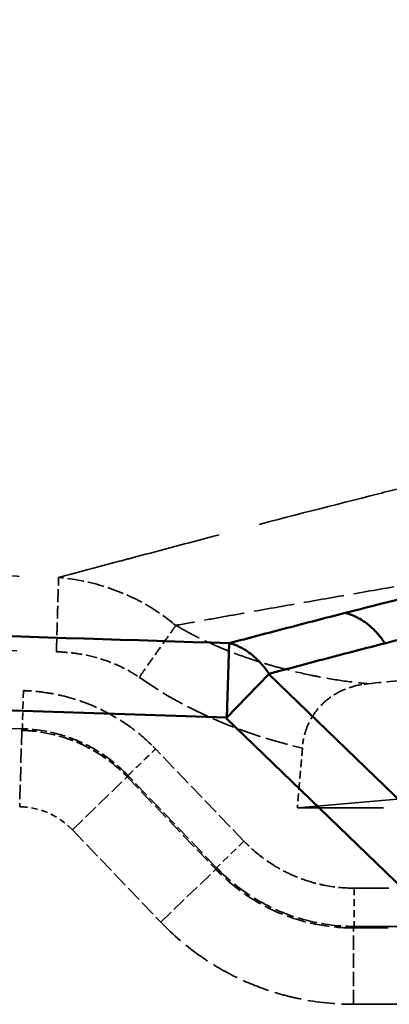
# Model space of a CAD drawing. Header units: millimetres. Extents: x 3278 to 6066, y 2420 to 4375.
# Tile 136 of 256: x 3970 to 3979, y 3231 to 3256. Entities that reach past the tile are written whole.
import ezdxf

# ---------------------------------------------------------------- set-up
doc = ezdxf.new("R2010")
doc.units = ezdxf.units.MM
doc.linetypes.add('DASHED', pattern=[0.2067, 0.1654, -0.0413])
for name, color, linetype, lineweight in [('Sichtbare Kanten(DIN)', 7, 'Continuous', 50), ('Sichtbare tangentiale Kanten(DIN)', 7, 'Continuous', 50), ('Verdeckte Kanten(DIN)', 7, 'DASHED', 35), ('Verdeckte tangentiale Kanten(DIN)', 7, 'DASHED', 35)]:
    doc.layers.add(name, color=color, linetype=linetype, lineweight=lineweight)

msp = doc.modelspace()

# ---------------------------------------------------------------- linework, layer by layer
at = {"layer": 'Sichtbare Kanten(DIN)'}
msp.add_line((3975.14, 3238.061), (3975.201, 3239.998), dxfattribs=at)
at = {"layer": 'Sichtbare tangentiale Kanten(DIN)'}
for p, q in [((3976.232, 3239.192), (3975.133, 3238.054)), ((3981.176, 3234.421), (3976.232, 3239.192)), ((3975.124, 3238.046), (3980.069, 3233.274))]:
    msp.add_line(p, q, dxfattribs=at)
for points, knots in [([(3978.222, 3240.788), (3980.188, 3241.289), (3986.103, 3242.768), (3997.999, 3245.632), (4010.88, 3248.751), (4022.603, 3251.891), (4034.155, 3255.295), (4045.34, 3259.243), (4055.87, 3264.056), (4063.36, 3268.178), (4070.354, 3272.882), (4076.748, 3278.224), (4081.857, 3283.552), (4085.312, 3287.903), (4086.921, 3290.178), (4087.444, 3290.948)], [0, 0, 0, 0, 0.047623, 0.142868, 0.28574, 0.357174, 0.428608, 0.571453, 0.642883, 0.71431, 0.785734, 0.857157, 0.928578, 0.976193, 1, 1, 1, 1]), ([(3979.264, 3239.995), (3979.909, 3240.16), (3980.553, 3240.324), (3981.198, 3240.487), (3981.843, 3240.65), (3982.489, 3240.812), (3983.135, 3240.974), (3984.428, 3241.297), (3985.722, 3241.617), (3987.019, 3241.936), (3988.315, 3242.254), (3989.612, 3242.57), (3990.91, 3242.886), (3992.209, 3243.201), (3993.508, 3243.515), (3994.808, 3243.829), (4000.006, 3245.085), (4005.21, 3246.337), (4010.382, 3247.642), (4012.967, 3248.295), (4015.546, 3248.96), (4018.111, 3249.646), (4020.677, 3250.331), (4023.23, 3251.036), (4025.765, 3251.77), (4030.834, 3253.236), (4035.831, 3254.816), (4040.703, 3256.579), (4045.576, 3258.341), (4050.323, 3260.286), (4054.872, 3262.482), (4057.146, 3263.58), (4059.371, 3264.741), (4061.535, 3265.974), (4063.7, 3267.206), (4065.805, 3268.51), (4067.841, 3269.894), (4069.877, 3271.278), (4071.844, 3272.742), (4073.733, 3274.289), (4074.993, 3275.32), (4076.217, 3276.388), (4077.405, 3277.493), (4077.999, 3278.045), (4078.584, 3278.607), (4079.159, 3279.178), (4080.885, 3280.891), (4082.526, 3282.686), (4084.079, 3284.562), (4085.632, 3286.438), (4087.098, 3288.393), (4088.473, 3290.424)], [0, 0, 0, 0, 3.00283, 3.00283, 3.00283, 6.005635, 6.005635, 6.005635, 12.011217, 12.011217, 12.011217, 18.016814, 18.016814, 18.016814, 24.022447, 24.022447, 24.022447, 48.044784, 48.044784, 48.044784, 60.055753, 60.055753, 60.055753, 72.067185, 72.067185, 72.067185, 96.089205, 96.089205, 96.089205, 120.113738, 120.113738, 120.113738, 132.124236, 132.124236, 132.124236, 144.133807, 144.133807, 144.133807, 156.145037, 156.145037, 156.145037, 164.152391, 164.152391, 164.152391, 168.156151, 168.156151, 168.156151, 180.167498, 180.167498, 180.167498, 192.178409, 192.178409, 192.178409, 192.178409]), ([(3838.939, 3244.4), (3843.986, 3244.228), (3859.125, 3243.718), (3889.405, 3242.722), (3924.733, 3241.589), (3955.014, 3240.634), (3970.155, 3240.158), (3975.201, 3240)], [0, 0, 0, 0, 0.111111, 0.333333, 0.666667, 0.888889, 1, 1, 1, 1]), ([(3975.133, 3238.063), (3963.779, 3238.423), (3952.426, 3238.783), (3941.073, 3239.145), (3929.717, 3239.506), (3918.361, 3239.871), (3907.005, 3240.239), (3901.328, 3240.423), (3895.65, 3240.608), (3889.972, 3240.795), (3884.294, 3240.981), (3878.617, 3241.169), (3872.939, 3241.358), (3870.1, 3241.453), (3867.261, 3241.548), (3864.423, 3241.643), (3861.584, 3241.738), (3858.745, 3241.834), (3855.906, 3241.93), (3853.067, 3242.027), (3850.229, 3242.123), (3847.39, 3242.221), (3844.551, 3242.318), (3841.713, 3242.416), (3838.874, 3242.514)], [215.813685, 215.813685, 215.813685, 215.813685, 249.890689, 249.890689, 249.890689, 283.974852, 283.974852, 283.974852, 301.017456, 301.017456, 301.017456, 318.060071, 318.060071, 318.060071, 326.581487, 326.581487, 326.581487, 335.10281, 335.10281, 335.10281, 343.624136, 343.624136, 343.624136, 352.14533, 352.14533, 352.14533, 352.14533]), ([(3975.201, 3240), (3975.453, 3240.066), (3975.704, 3240.132), (3975.956, 3240.198), (3976.207, 3240.264), (3976.459, 3240.33), (3976.711, 3240.396), (3976.963, 3240.461), (3977.214, 3240.527), (3977.466, 3240.592), (3977.718, 3240.658), (3977.97, 3240.723), (3978.222, 3240.788)], [0, 0, 0, 0, 0.249992, 0.249992, 0.249992, 0.49999, 0.49999, 0.49999, 0.749993, 0.749993, 0.749993, 1, 1, 1, 1]), ([(3978.222, 3240.788), (3978.265, 3240.778), (3978.309, 3240.765), (3978.352, 3240.75), (3978.406, 3240.732), (3978.459, 3240.71), (3978.512, 3240.684), (3978.544, 3240.668), (3978.575, 3240.652), (3978.606, 3240.634), (3978.669, 3240.598), (3978.73, 3240.558), (3978.789, 3240.512), (3978.848, 3240.467), (3978.906, 3240.418), (3978.962, 3240.364), (3978.989, 3240.337), (3979.016, 3240.309), (3979.043, 3240.28), (3979.087, 3240.232), (3979.13, 3240.181), (3979.171, 3240.127), (3979.203, 3240.085), (3979.234, 3240.041), (3979.264, 3239.995)], [0.0000192, 0.0000192, 0.0000192, 0.0000192, 0.1111124, 0.1111124, 0.1111124, 0.2501186, 0.2501186, 0.2501186, 0.3333372, 0.3333372, 0.3333372, 0.5000038, 0.5000038, 0.5000038, 0.6666705, 0.6666705, 0.6666705, 0.7498884, 0.7498884, 0.7498884, 0.8888902, 0.8888902, 0.8888902, 1, 1, 1, 1]), ([(3975.201, 3240), (3975.245, 3239.989), (3975.374, 3239.95), (3975.63, 3239.83), (3975.907, 3239.615), (3976.116, 3239.376), (3976.208, 3239.244), (3976.238, 3239.198)], [0.0000011, 0.0000011, 0.0000011, 0.0000011, 0.1114393, 0.3343178, 0.6676512, 0.8892171, 1, 1, 1, 1]), ([(3976.238, 3239.198), (3976.488, 3239.267), (3976.74, 3239.335), (3976.991, 3239.402), (3977.243, 3239.469), (3977.495, 3239.536), (3977.747, 3239.602), (3977.999, 3239.669), (3978.252, 3239.735), (3978.505, 3239.8), (3978.758, 3239.866), (3979.011, 3239.931), (3979.264, 3239.995)], [0, 0, 0, 0, 1.181224, 1.181224, 1.181224, 2.362438, 2.362438, 2.362438, 3.543659, 3.543659, 3.543659, 4.724876, 4.724876, 4.724876, 4.724876])]:
    msp.add_open_spline(points, degree=3, knots=knots, dxfattribs=at)
at = {"layer": 'Verdeckte Kanten(DIN)', "ltscale": 26.06369}
msp.add_line((3976.979, 3235.706), (4072.033, 3244.022), dxfattribs=at)
at = {"layer": 'Verdeckte Kanten(DIN)', "ltscale": 0.006522}
msp.add_line((3975.201, 3239.998), (3975.201, 3240), dxfattribs=at)
at = {"layer": 'Verdeckte Kanten(DIN)', "ltscale": 0.005379}
msp.add_line((3975.14, 3238.054), (3975.14, 3238.061), dxfattribs=at)
at = {"layer": 'Verdeckte Kanten(DIN)', "ltscale": 1.188751}
msp.add_line((3977.114, 3237.26), (3976.979, 3235.706), dxfattribs=at)
at = {"layer": 'Verdeckte Kanten(DIN)', "ltscale": 13.608447}
msp.add_line((3976.979, 3235.706), (3994.841, 3235.706), dxfattribs=at)
at = {"layer": 'Verdeckte Kanten(DIN)', "ltscale": 3.389435}
msp.add_open_spline([(3981.955, 3239.224), (3981.477, 3239.182), (3980.917, 3239.132), (3979.861, 3239.038), (3979.332, 3238.991), (3978.815, 3238.943)], degree=3, knots=[0, 0, 0, 0, 0.2030516, 0.2030516, 0.4033973, 0.4033973, 0.4033973, 0.4033973], dxfattribs=at)
at = {"layer": 'Verdeckte Kanten(DIN)', "ltscale": 2.069751}
msp.add_open_spline([(3978.663, 3238.922), (3978.459, 3238.887), (3978.291, 3238.829), (3978.014, 3238.706), (3977.872, 3238.621), (3977.572, 3238.373), (3977.442, 3238.212), (3977.296, 3237.961), (3977.252, 3237.867), (3977.179, 3237.67), (3977.151, 3237.569), (3977.132, 3237.464)], degree=3, knots=[0.0000028, 0.0000028, 0.0000028, 0.0000028, 0.0868109, 0.0868109, 0.181995, 0.181995, 0.3030586, 0.3030586, 0.3671039, 0.3671039, 0.4293356, 0.4293356, 0.4293356, 0.4293356], dxfattribs=at)
at = {"layer": 'Verdeckte Kanten(DIN)', "ltscale": 0.164461}
msp.add_open_spline([(3978.815, 3238.942), (3978.79, 3238.939), (3978.764, 3238.936), (3978.714, 3238.93), (3978.688, 3238.926), (3978.663, 3238.922)], degree=3, knots=[0.0000392, 0.0000392, 0.0000392, 0.0000392, 0.01083516, 0.01083516, 0.02164515, 0.02164515, 0.02164515, 0.02164515], dxfattribs=at)
at = {"layer": 'Verdeckte Kanten(DIN)', "ltscale": 0.156352}
msp.add_open_spline([(3977.132, 3237.464), (3977.125, 3237.431), (3977.12, 3237.397), (3977.111, 3237.329), (3977.107, 3237.295), (3977.104, 3237.261)], degree=3, knots=[0.00000509, 0.00000509, 0.00000509, 0.00000509, 0.01029483, 0.01029483, 0.02054398, 0.02054398, 0.02054398, 0.02054398], dxfattribs=at)
at = {"layer": 'Verdeckte tangentiale Kanten(DIN)', "ltscale": 24.990665}
msp.add_line((3608.38, 3248.786), (3969.831, 3238.762), dxfattribs=at)
at = {"layer": 'Verdeckte tangentiale Kanten(DIN)', "ltscale": 24.989618}
msp.add_line((3608.351, 3247.75), (3969.787, 3237.726), dxfattribs=at)
at = {"layer": 'Verdeckte tangentiale Kanten(DIN)', "ltscale": 24.990644}
msp.add_line((3969.803, 3237.766), (3608.352, 3247.79), dxfattribs=at)
at = {"layer": 'Verdeckte tangentiale Kanten(DIN)', "ltscale": 1.130168}
msp.add_line((3969.831, 3238.762), (3969.803, 3237.766), dxfattribs=at)
at = {"layer": 'Verdeckte tangentiale Kanten(DIN)', "ltscale": 2.260439}
for p, q in [((3969.787, 3237.726), (3969.732, 3235.734)), ((3973.413, 3232.724), (3974.849, 3234.104)), ((3978.442, 3230.582), (3978.442, 3232.574))]:
    msp.add_line(p, q, dxfattribs=at)
at = {"layer": 'Verdeckte tangentiale Kanten(DIN)', "ltscale": 0.353006}
msp.add_line((3969.803, 3237.766), (3969.787, 3237.726), dxfattribs=at)
at = {"layer": 'Verdeckte tangentiale Kanten(DIN)', "ltscale": 0.106017}
msp.add_line((3973.275, 3237.24), (3973.179, 3237.34), dxfattribs=at)
at = {"layer": 'Verdeckte tangentiale Kanten(DIN)', "ltscale": 2.540406}
msp.add_line((3975.585, 3234.835), (3973.275, 3237.24), dxfattribs=at)
at = {"layer": 'Verdeckte tangentiale Kanten(DIN)', "ltscale": 2.258201}
msp.add_line((3971.112, 3235.133), (3972.54, 3236.515), dxfattribs=at)
at = {"layer": 'Verdeckte tangentiale Kanten(DIN)', "ltscale": 2.543247}
msp.add_line((3972.537, 3236.512), (3974.849, 3234.104), dxfattribs=at)
at = {"layer": 'Verdeckte tangentiale Kanten(DIN)', "ltscale": 0.347237}
msp.add_line((3972.54, 3236.515), (3972.56, 3236.549), dxfattribs=at)
at = {"layer": 'Verdeckte tangentiale Kanten(DIN)', "ltscale": 2.538593}
msp.add_line((3974.867, 3234.145), (3972.558, 3236.548), dxfattribs=at)
at = {"layer": 'Verdeckte tangentiale Kanten(DIN)', "ltscale": 0.029352}
msp.add_line((3969.732, 3235.734), (3969.77, 3235.733), dxfattribs=at)
at = {"layer": 'Verdeckte tangentiale Kanten(DIN)', "ltscale": 2.537615}
msp.add_line((3971.109, 3235.13), (3973.413, 3232.724), dxfattribs=at)
at = {"layer": 'Verdeckte tangentiale Kanten(DIN)', "ltscale": 1.13017}
for p, q in [((3975.585, 3234.835), (3974.867, 3234.145)), ((3978.459, 3233.611), (3978.459, 3232.614))]:
    msp.add_line(p, q, dxfattribs=at)
at = {"layer": 'Verdeckte tangentiale Kanten(DIN)', "ltscale": 0.353068}
for p, q in [((3974.849, 3234.104), (3974.867, 3234.145)), ((3978.442, 3232.574), (3978.459, 3232.614))]:
    msp.add_line(p, q, dxfattribs=at)
at = {"layer": 'Verdeckte tangentiale Kanten(DIN)', "ltscale": 12.476428}
msp.add_line((3994.835, 3233.611), (3978.459, 3233.611), dxfattribs=at)
at = {"layer": 'Verdeckte tangentiale Kanten(DIN)', "ltscale": 12.575912}
msp.add_line((3994.948, 3232.574), (3978.442, 3232.574), dxfattribs=at)
at = {"layer": 'Verdeckte tangentiale Kanten(DIN)', "ltscale": 12.533116}
msp.add_line((3978.459, 3232.614), (3994.909, 3232.614), dxfattribs=at)
at = {"layer": 'Verdeckte tangentiale Kanten(DIN)', "ltscale": 12.689287}
msp.add_line((3978.442, 3230.582), (3995.097, 3230.582), dxfattribs=at)
at = {"layer": 'Verdeckte tangentiale Kanten(DIN)', "ltscale": 0.098965}
msp.add_ellipse((3981.281, 3242.189), major_axis=(12.286, 3.916), ratio=0.709028, start_param=3.532984, end_param=3.546254, dxfattribs=at)
at = {"layer": 'Verdeckte tangentiale Kanten(DIN)', "ltscale": 0.030986}
msp.add_ellipse((3981.059, 3242.037), major_axis=(12.083, 3.698), ratio=0.714373, start_param=3.558527, end_param=3.562726, dxfattribs=at)
at = {"layer": 'Verdeckte tangentiale Kanten(DIN)', "ltscale": 26.208658}
msp.add_open_spline([(3970.746, 3241.712), (3971.264, 3241.85), (3971.781, 3241.988), (3972.298, 3242.126), (3972.452, 3242.167), (3972.607, 3242.208), (3972.761, 3242.249), (3973.439, 3242.43), (3974.116, 3242.609), (3974.794, 3242.787), (3974.994, 3242.839), (3975.195, 3242.892), (3975.395, 3242.944), (3976.552, 3243.246), (3977.713, 3243.544), (3978.876, 3243.84), (3979.272, 3243.94), (3979.669, 3244.041), (3980.067, 3244.141), (3981.036, 3244.385), (3982.008, 3244.628), (3982.98, 3244.869), (3983.574, 3245.016), (3984.168, 3245.163), (3984.762, 3245.309), (3985.539, 3245.5), (3986.317, 3245.691), (3987.096, 3245.881), (3987.886, 3246.074), (3988.678, 3246.266), (3989.47, 3246.458), (3991.428, 3246.933), (3993.389, 3247.405), (3995.35, 3247.877), (3996.536, 3248.162), (3997.722, 3248.448), (3998.908, 3248.734), (4000.477, 3249.112), (4002.044, 3249.491), (4003.611, 3249.873), (4005.188, 3250.258), (4006.764, 3250.645), (4008.337, 3251.036), (4011.474, 3251.816), (4014.6, 3252.613), (4017.71, 3253.439), (4018.483, 3253.645), (4019.254, 3253.852), (4020.025, 3254.061), (4022.354, 3254.693), (4024.672, 3255.343), (4026.974, 3256.018), (4030.034, 3256.916), (4033.065, 3257.857), (4036.055, 3258.856), (4036.058, 3258.857), (4036.062, 3258.858), (4036.065, 3258.86), (4038.681, 3259.734), (4041.266, 3260.653), (4043.811, 3261.628), (4044.177, 3261.769), (4044.543, 3261.911), (4044.908, 3262.054), (4047.079, 3262.903), (4049.219, 3263.795), (4051.322, 3264.736), (4052.026, 3265.05), (4052.726, 3265.371), (4053.422, 3265.697), (4055.153, 3266.508), (4056.857, 3267.355), (4058.53, 3268.241), (4059.536, 3268.774), (4060.531, 3269.321), (4061.514, 3269.883), (4062.819, 3270.631), (4064.103, 3271.405), (4065.361, 3272.207), (4066.464, 3272.909), (4067.547, 3273.634), (4068.609, 3274.381), (4068.762, 3274.488), (4068.915, 3274.596), (4069.067, 3274.705), (4069.971, 3275.35), (4070.859, 3276.011), (4071.732, 3276.69), (4073.189, 3277.822), (4074.604, 3279.002), (4075.975, 3280.228), (4076.522, 3280.718), (4077.063, 3281.215), (4077.596, 3281.719), (4078.131, 3282.225), (4078.658, 3282.738), (4079.178, 3283.259), (4079.567, 3283.649), (4079.952, 3284.043), (4080.332, 3284.441), (4080.966, 3285.106), (4081.588, 3285.783), (4082.195, 3286.472), (4082.438, 3286.747), (4082.678, 3287.024), (4082.916, 3287.304), (4083.751, 3288.281), (4084.557, 3289.283), (4085.331, 3290.308), (4085.516, 3290.553), (4085.699, 3290.798), (4085.88, 3291.045), (4086.079, 3291.317), (4086.276, 3291.589), (4086.471, 3291.863), (4086.658, 3292.125), (4086.842, 3292.388), (4087.023, 3292.654), (4087.205, 3292.919), (4087.384, 3293.186), (4087.561, 3293.453)], degree=3, knots=[0.0000002, 0.0000002, 0.0000002, 0.0000002, 0.0119056, 0.0119056, 0.0119056, 0.0154664, 0.0154664, 0.0154664, 0.031095, 0.031095, 0.031095, 0.0357168, 0.0357168, 0.0357168, 0.0623522, 0.0623522, 0.0623522, 0.0714335, 0.0714335, 0.0714335, 0.0936095, 0.0936095, 0.0936095, 0.1071503, 0.1071503, 0.1071503, 0.1248668, 0.1248668, 0.1248668, 0.1428671, 0.1428671, 0.1428671, 0.1873813, 0.1873813, 0.1873813, 0.2143007, 0.2143007, 0.2143007, 0.2498959, 0.2498959, 0.2498959, 0.2857343, 0.2857343, 0.2857343, 0.3571676, 0.3571676, 0.3571676, 0.3749246, 0.3749246, 0.3749246, 0.4286002, 0.4286002, 0.4286002, 0.4999507, 0.4999507, 0.4999507, 0.5000318, 0.5000318, 0.5000318, 0.5624622, 0.5624622, 0.5624622, 0.5714618, 0.5714618, 0.5714618, 0.6249728, 0.6249728, 0.6249728, 0.6428899, 0.6428899, 0.6428899, 0.687481, 0.687481, 0.687481, 0.7143154, 0.7143154, 0.7143154, 0.7499851, 0.7499851, 0.7499851, 0.7812376, 0.7812376, 0.7812376, 0.7857369, 0.7857369, 0.7857369, 0.8124894, 0.8124894, 0.8124894, 0.857157, 0.857157, 0.857157, 0.8749936, 0.8749936, 0.8749936, 0.8928723, 0.8928723, 0.8928723, 0.9062511, 0.9062511, 0.9062511, 0.9285869, 0.9285869, 0.9285869, 0.9375031, 0.9375031, 0.9375031, 0.9687467, 0.9687467, 0.9687467, 0.9761956, 0.9761956, 0.9761956, 0.9843719, 0.9843719, 0.9843719, 0.9921857, 0.9921857, 0.9921857, 1, 1, 1, 1], dxfattribs=at)
at = {"layer": 'Verdeckte tangentiale Kanten(DIN)', "ltscale": 25.059937}
msp.add_open_spline([(3608.3, 3251.842), (3608.53, 3251.829), (3608.76, 3251.816), (3608.99, 3251.805), (3609.114, 3251.8), (3609.238, 3251.794), (3609.361, 3251.789), (3609.47, 3251.785), (3609.578, 3251.781), (3609.686, 3251.777), (3610.153, 3251.759), (3610.62, 3251.746), (3611.087, 3251.734), (3611.221, 3251.731), (3611.355, 3251.728), (3611.489, 3251.725), (3611.825, 3251.717), (3612.161, 3251.711), (3612.497, 3251.704), (3612.699, 3251.7), (3612.901, 3251.697), (3613.103, 3251.693), (3613.373, 3251.688), (3613.643, 3251.683), (3613.913, 3251.678), (3614.183, 3251.673), (3614.453, 3251.669), (3614.723, 3251.664), (3615.263, 3251.654), (3615.804, 3251.644), (3616.345, 3251.635), (3616.48, 3251.632), (3616.615, 3251.63), (3616.751, 3251.628), (3617.157, 3251.621), (3617.563, 3251.614), (3617.969, 3251.607), (3618.51, 3251.598), (3619.052, 3251.589), (3619.593, 3251.579), (3620.134, 3251.569), (3620.674, 3251.558), (3621.215, 3251.546), (3622.294, 3251.523), (3623.374, 3251.497), (3624.453, 3251.469), (3624.723, 3251.462), (3624.992, 3251.455), (3625.262, 3251.449), (3626.07, 3251.428), (3626.878, 3251.406), (3627.687, 3251.385), (3628.764, 3251.356), (3629.841, 3251.327), (3630.919, 3251.299), (3631.996, 3251.27), (3633.073, 3251.242), (3634.15, 3251.214), (3634.958, 3251.193), (3635.767, 3251.172), (3636.575, 3251.151), (3637.922, 3251.116), (3639.27, 3251.081), (3640.618, 3251.047), (3641.157, 3251.034), (3641.697, 3251.02), (3642.237, 3251.006), (3643.859, 3250.966), (3645.483, 3250.925), (3647.105, 3250.885), (3647.376, 3250.878), (3647.647, 3250.872), (3647.918, 3250.865), (3648.73, 3250.845), (3649.543, 3250.824), (3650.355, 3250.804), (3650.49, 3250.8), (3650.625, 3250.797), (3650.76, 3250.793), (3651.705, 3250.769), (3652.649, 3250.744), (3653.593, 3250.718), (3655.477, 3250.667), (3657.36, 3250.614), (3659.244, 3250.561), (3659.513, 3250.554), (3659.782, 3250.546), (3660.051, 3250.539), (3661.669, 3250.494), (3663.286, 3250.449), (3664.903, 3250.405), (3665.443, 3250.39), (3665.982, 3250.376), (3666.522, 3250.361), (3667.872, 3250.324), (3669.222, 3250.288), (3670.572, 3250.251), (3671.382, 3250.229), (3672.192, 3250.207), (3673.002, 3250.185), (3674.082, 3250.155), (3675.161, 3250.125), (3676.241, 3250.095), (3677.319, 3250.066), (3678.398, 3250.036), (3679.477, 3250.005), (3681.632, 3249.945), (3683.787, 3249.884), (3685.943, 3249.823), (3686.481, 3249.808), (3687.019, 3249.793), (3687.558, 3249.777), (3689.173, 3249.731), (3690.789, 3249.685), (3692.404, 3249.639), (3694.561, 3249.577), (3696.717, 3249.516), (3698.873, 3249.455), (3698.873, 3249.455), (3698.874, 3249.455), (3698.874, 3249.455), (3702.652, 3249.348), (3706.43, 3249.242), (3710.208, 3249.136), (3710.747, 3249.121), (3711.287, 3249.105), (3711.827, 3249.09), (3715.064, 3248.999), (3718.301, 3248.907), (3721.539, 3248.815), (3722.617, 3248.784), (3723.696, 3248.753), (3724.775, 3248.722), (3727.471, 3248.645), (3730.168, 3248.568), (3732.864, 3248.491), (3734.482, 3248.444), (3736.1, 3248.398), (3737.718, 3248.352), (3739.876, 3248.29), (3742.033, 3248.228), (3744.191, 3248.167), (3750.664, 3247.982), (3757.137, 3247.797), (3763.61, 3247.611), (3764.689, 3247.58), (3765.768, 3247.549), (3766.847, 3247.518), (3774.397, 3247.302), (3781.948, 3247.085), (3789.499, 3246.869), (3789.499, 3246.869), (3789.499, 3246.869), (3789.499, 3246.869), (3798.129, 3246.622), (3806.76, 3246.375), (3815.39, 3246.128), (3821.863, 3245.943), (3828.335, 3245.758), (3834.808, 3245.574), (3836.966, 3245.512), (3839.123, 3245.451), (3841.28, 3245.389), (3849.91, 3245.143), (3858.539, 3244.898), (3867.169, 3244.652), (3871.483, 3244.53), (3875.797, 3244.407), (3880.112, 3244.284), (3884.426, 3244.161), (3888.741, 3244.039), (3893.055, 3243.916), (3901.685, 3243.671), (3910.315, 3243.426), (3918.944, 3243.181), (3921.102, 3243.119), (3923.26, 3243.058), (3925.418, 3242.997), (3932.975, 3242.782), (3940.53, 3242.568), (3948.087, 3242.354), (3949.884, 3242.303), (3951.681, 3242.252), (3953.479, 3242.201), (3959.235, 3242.038), (3964.99, 3241.875), (3970.746, 3241.712)], degree=3, knots=[0.0000039, 0.0000039, 0.0000039, 0.0000039, 0.0019121, 0.0019121, 0.0019121, 0.0029357, 0.0029357, 0.0029357, 0.0038328, 0.0038328, 0.0038328, 0.0076979, 0.0076979, 0.0076979, 0.0088072, 0.0088072, 0.0088072, 0.0115875, 0.0115875, 0.0115875, 0.0132596, 0.0132596, 0.0132596, 0.0154916, 0.0154916, 0.0154916, 0.0177258, 0.0177258, 0.0177258, 0.0222005, 0.0222005, 0.0222005, 0.0233204, 0.0233204, 0.0233204, 0.0266813, 0.0266813, 0.0266813, 0.0311608, 0.0311608, 0.0311608, 0.0356347, 0.0356347, 0.0356347, 0.0445684, 0.0445684, 0.0445684, 0.0467997, 0.0467997, 0.0467997, 0.05349, 0.05349, 0.05349, 0.062406, 0.062406, 0.062406, 0.0713228, 0.0713228, 0.0713228, 0.0780111, 0.0780111, 0.0780111, 0.0891655, 0.0891655, 0.0891655, 0.0936325, 0.0936325, 0.0936325, 0.1070648, 0.1070648, 0.1070648, 0.1093067, 0.1093067, 0.1093067, 0.1160292, 0.1160292, 0.1160292, 0.1171479, 0.1171479, 0.1171479, 0.1249636, 0.1249636, 0.1249636, 0.1405549, 0.1405549, 0.1405549, 0.1427822, 0.1427822, 0.1427822, 0.156167, 0.156167, 0.156167, 0.160635, 0.160635, 0.160635, 0.1718091, 0.1718091, 0.1718091, 0.1785134, 0.1785134, 0.1785134, 0.1874482, 0.1874482, 0.1874482, 0.1963775, 0.1963775, 0.1963775, 0.2142162, 0.2142162, 0.2142162, 0.2186728, 0.2186728, 0.2186728, 0.2320441, 0.2320441, 0.2320441, 0.2498934, 0.2498934, 0.2498934, 0.2498936, 0.2498936, 0.2498936, 0.281165, 0.281165, 0.281165, 0.2856327, 0.2856327, 0.2856327, 0.3124274, 0.3124274, 0.3124274, 0.3213557, 0.3213557, 0.3213557, 0.3436752, 0.3436752, 0.3436752, 0.3570679, 0.3570679, 0.3570679, 0.3749268, 0.3749268, 0.3749268, 0.4285052, 0.4285052, 0.4285052, 0.4374346, 0.4374346, 0.4374346, 0.4999337, 0.4999337, 0.4999337, 0.4999338, 0.4999338, 0.4999338, 0.5713686, 0.5713686, 0.5713686, 0.6249438, 0.6249438, 0.6249438, 0.642801, 0.642801, 0.642801, 0.7142277, 0.7142277, 0.7142277, 0.7499377, 0.7499377, 0.7499377, 0.7856486, 0.7856486, 0.7856486, 0.8570783, 0.8570783, 0.8570783, 0.87494, 0.87494, 0.87494, 0.9374822, 0.9374822, 0.9374822, 0.9523594, 0.9523594, 0.9523594, 1, 1, 1, 1], dxfattribs=at)
at = {"layer": 'Verdeckte tangentiale Kanten(DIN)', "ltscale": 25.062672}
msp.add_open_spline([(3608.23, 3250.845), (3608.465, 3250.828), (3608.7, 3250.812), (3608.935, 3250.797), (3609.172, 3250.782), (3609.407, 3250.769), (3609.643, 3250.756), (3610.115, 3250.73), (3610.586, 3250.708), (3611.056, 3250.688), (3611.527, 3250.669), (3611.997, 3250.652), (3612.467, 3250.637), (3612.937, 3250.622), (3613.408, 3250.608), (3613.878, 3250.595), (3614.541, 3250.577), (3615.205, 3250.561), (3615.87, 3250.543), (3616.148, 3250.536), (3616.427, 3250.528), (3616.706, 3250.52), (3617.651, 3250.494), (3618.597, 3250.466), (3619.544, 3250.436), (3620.879, 3250.393), (3622.215, 3250.348), (3623.548, 3250.301), (3624.106, 3250.281), (3624.663, 3250.261), (3625.221, 3250.241), (3627.108, 3250.172), (3628.99, 3250.101), (3630.874, 3250.032), (3630.982, 3250.028), (3631.09, 3250.024), (3631.197, 3250.02), (3632.974, 3249.955), (3634.752, 3249.892), (3636.532, 3249.831), (3638.419, 3249.766), (3640.308, 3249.702), (3642.197, 3249.639), (3643.637, 3249.591), (3645.076, 3249.543), (3646.516, 3249.495), (3646.966, 3249.481), (3647.416, 3249.466), (3647.866, 3249.451), (3648.811, 3249.419), (3649.755, 3249.388), (3650.7, 3249.357), (3651.644, 3249.326), (3652.589, 3249.294), (3653.534, 3249.263), (3655.423, 3249.2), (3657.313, 3249.138), (3659.202, 3249.075), (3661.092, 3249.013), (3662.98, 3248.951), (3664.867, 3248.888), (3666.756, 3248.826), (3668.643, 3248.764), (3670.531, 3248.702), (3672.417, 3248.64), (3674.304, 3248.578), (3676.191, 3248.516), (3676.514, 3248.506), (3676.837, 3248.495), (3677.161, 3248.485), (3680.609, 3248.372), (3684.055, 3248.26), (3687.503, 3248.149), (3689.155, 3248.096), (3690.807, 3248.043), (3692.46, 3247.99), (3694.579, 3247.923), (3696.7, 3247.855), (3698.822, 3247.788), (3702.598, 3247.669), (3706.376, 3247.552), (3710.154, 3247.434), (3711.917, 3247.379), (3713.68, 3247.325), (3715.443, 3247.27), (3717.458, 3247.208), (3719.473, 3247.146), (3721.488, 3247.084), (3725.265, 3246.967), (3729.042, 3246.851), (3732.818, 3246.736), (3736.594, 3246.62), (3740.37, 3246.505), (3744.145, 3246.39), (3751.696, 3246.16), (3759.245, 3245.932), (3766.795, 3245.705), (3774.344, 3245.478), (3781.894, 3245.252), (3789.445, 3245.028), (3790.307, 3245.002), (3791.17, 3244.976), (3792.033, 3244.951), (3799.692, 3244.723), (3807.352, 3244.497), (3815.012, 3244.272), (3821.593, 3244.079), (3828.174, 3243.886), (3834.754, 3243.694), (3840.939, 3243.513), (3847.123, 3243.333), (3853.307, 3243.153), (3862.223, 3242.894), (3871.137, 3242.636), (3880.052, 3242.379), (3894.107, 3241.972), (3908.165, 3241.567), (3922.234, 3241.163), (3923.278, 3241.133), (3924.321, 3241.103), (3925.365, 3241.073), (3932.922, 3240.856), (3940.483, 3240.64), (3948.039, 3240.423), (3955.595, 3240.207), (3963.147, 3239.99), (3970.691, 3239.774)], degree=3, knots=[0.00299, 0.00299, 0.00299, 0.00299, 0.707601, 0.707601, 0.707601, 1.415457, 1.415457, 1.415457, 2.831969, 2.831969, 2.831969, 4.249135, 4.249135, 4.249135, 5.666151, 5.666151, 5.666151, 7.662568, 7.662568, 7.662568, 8.499054, 8.499054, 8.499054, 11.332414, 11.332414, 11.332414, 15.325136, 15.325136, 15.325136, 16.997742, 16.997742, 16.997742, 22.663919, 22.663919, 22.663919, 22.987703, 22.987703, 22.987703, 28.329801, 28.329801, 28.329801, 33.995083, 33.995083, 33.995083, 38.312839, 38.312839, 38.312839, 39.662166, 39.662166, 39.662166, 42.496348, 42.496348, 42.496348, 45.327487, 45.327487, 45.327487, 50.985947, 50.985947, 50.985947, 56.650843, 56.650843, 56.650843, 62.321934, 62.321934, 62.321934, 67.991666, 67.991666, 67.991666, 68.96311, 68.96311, 68.96311, 79.323801, 79.323801, 79.323801, 84.288245, 84.288245, 84.288245, 90.6553, 90.6553, 90.6553, 101.987679, 101.987679, 101.987679, 107.275949, 107.275949, 107.275949, 113.319179, 113.319179, 113.319179, 124.649616, 124.649616, 124.649616, 135.981428, 135.981428, 135.981428, 158.646993, 158.646993, 158.646993, 181.311377, 181.311377, 181.311377, 183.901627, 183.901627, 183.901627, 206.88933, 206.88933, 206.88933, 226.639128, 226.639128, 226.639128, 245.202169, 245.202169, 245.202169, 271.967316, 271.967316, 271.967316, 314.165279, 314.165279, 314.165279, 317.294875, 317.294875, 317.294875, 339.957888, 339.957888, 339.957888, 362.622234, 362.622234, 362.622234, 362.622234], dxfattribs=at)
at = {"layer": 'Verdeckte tangentiale Kanten(DIN)', "ltscale": 2.013349}
msp.add_open_spline([(3970.691, 3239.774), (3970.694, 3239.872), (3970.696, 3239.969), (3970.699, 3240.065), (3970.703, 3240.186), (3970.706, 3240.306), (3970.709, 3240.423), (3970.711, 3240.492), (3970.713, 3240.561), (3970.715, 3240.627), (3970.719, 3240.76), (3970.723, 3240.886), (3970.726, 3241.001), (3970.729, 3241.117), (3970.732, 3241.223), (3970.735, 3241.317), (3970.736, 3241.363), (3970.737, 3241.407), (3970.739, 3241.447), (3970.741, 3241.514), (3970.742, 3241.572), (3970.744, 3241.619), (3970.745, 3241.657), (3970.745, 3241.688), (3970.746, 3241.712)], degree=3, knots=[0, 0, 0, 0, 0.11111, 0.11111, 0.11111, 0.25034, 0.25034, 0.25034, 0.33333, 0.33333, 0.33333, 0.500009, 0.500009, 0.500009, 0.666663, 0.666663, 0.666663, 0.749679, 0.749679, 0.749679, 0.888888, 0.888888, 0.888888, 1, 1, 1, 1], dxfattribs=at)
at = {"layer": 'Verdeckte tangentiale Kanten(DIN)', "ltscale": 2.604915}
msp.add_open_spline([(3973.805, 3240.458), (3973.548, 3240.678), (3972.928, 3241.106), (3971.89, 3241.536), (3971.127, 3241.678), (3970.746, 3241.712)], degree=3, knots=[0.657633, 0.657633, 0.657633, 0.657633, 1.643961, 2.877176, 4.110392, 4.110392, 4.110392, 4.110392], dxfattribs=at)
at = {"layer": 'Verdeckte tangentiale Kanten(DIN)', "ltscale": 6.38735}
msp.add_open_spline([(3979.493, 3241.467), (3979.019, 3241.386), (3978.544, 3241.304), (3978.069, 3241.221), (3977.594, 3241.139), (3977.118, 3241.055), (3976.642, 3240.972), (3976.167, 3240.888), (3975.691, 3240.803), (3975.214, 3240.718), (3974.976, 3240.675), (3974.738, 3240.632), (3974.499, 3240.589), (3974.273, 3240.548), (3974.046, 3240.507), (3973.819, 3240.466)], degree=3, knots=[0, 0, 0, 0, 0.251975, 0.251975, 0.251975, 0.503691, 0.503691, 0.503691, 0.75512, 0.75512, 0.75512, 0.880714, 0.880714, 0.880714, 1, 1, 1, 1], dxfattribs=at)
at = {"layer": 'Verdeckte tangentiale Kanten(DIN)', "ltscale": 1.484118}
msp.add_open_spline([(3973.808, 3240.462), (3973.785, 3240.429), (3973.708, 3240.322), (3973.524, 3240.061), (3973.263, 3239.692), (3973.016, 3239.342), (3972.892, 3239.167), (3972.85, 3239.108)], degree=3, knots=[0, 0, 0, 0, 0.1111118, 0.3333353, 0.6665327, 0.8888442, 0.9991192, 0.9991192, 0.9991192, 0.9991192], dxfattribs=at)
at = {"layer": 'Verdeckte tangentiale Kanten(DIN)', "ltscale": 4.034248}
msp.add_open_spline([(3973.828, 3240.451), (3973.846, 3240.441), (3973.864, 3240.431), (3973.882, 3240.421), (3973.906, 3240.408), (3973.929, 3240.394), (3973.953, 3240.381), (3973.984, 3240.363), (3974.015, 3240.346), (3974.046, 3240.329), (3974.056, 3240.323), (3974.065, 3240.318), (3974.074, 3240.313), (3974.159, 3240.266), (3974.246, 3240.221), (3974.332, 3240.177), (3974.385, 3240.151), (3974.438, 3240.125), (3974.491, 3240.099), (3974.637, 3240.028), (3974.785, 3239.961), (3974.935, 3239.897), (3975.016, 3239.863), (3975.097, 3239.83), (3975.178, 3239.797), (3975.411, 3239.705), (3975.647, 3239.622), (3975.884, 3239.546), (3975.984, 3239.514), (3976.085, 3239.483), (3976.186, 3239.453), (3976.324, 3239.412), (3976.464, 3239.372), (3976.604, 3239.335), (3976.846, 3239.272), (3977.089, 3239.214), (3977.334, 3239.164), (3977.423, 3239.145), (3977.513, 3239.127), (3977.602, 3239.111), (3977.849, 3239.065), (3978.096, 3239.026), (3978.344, 3238.994), (3978.418, 3238.985), (3978.493, 3238.976), (3978.567, 3238.968), (3978.618, 3238.962), (3978.67, 3238.956), (3978.721, 3238.951), (3978.753, 3238.948), (3978.784, 3238.945), (3978.815, 3238.942)], degree=3, knots=[0, 0, 0, 0, 0.011787, 0.011787, 0.011787, 0.027282, 0.027282, 0.027282, 0.047616, 0.047616, 0.047616, 0.053644, 0.053644, 0.053644, 0.109161, 0.109161, 0.109161, 0.142847, 0.142847, 0.142847, 0.235686, 0.235686, 0.235686, 0.285695, 0.285695, 0.285695, 0.428549, 0.428549, 0.428549, 0.488587, 0.488587, 0.488587, 0.571411, 0.571411, 0.571411, 0.71427, 0.71427, 0.71427, 0.766482, 0.766482, 0.766482, 0.909689, 0.909689, 0.909689, 0.952378, 0.952378, 0.952378, 0.982064, 0.982064, 0.982064, 1, 1, 1, 1], dxfattribs=at)
at = {"layer": 'Verdeckte tangentiale Kanten(DIN)', "ltscale": 1.746192}
msp.add_open_spline([(3970.691, 3239.774), (3970.715, 3239.774), (3970.739, 3239.773), (3970.763, 3239.772), (3970.787, 3239.771), (3970.811, 3239.77), (3970.835, 3239.768), (3970.883, 3239.765), (3970.932, 3239.762), (3970.98, 3239.757), (3971.076, 3239.749), (3971.172, 3239.737), (3971.268, 3239.722), (3971.459, 3239.692), (3971.649, 3239.65), (3971.835, 3239.594), (3971.987, 3239.548), (3972.136, 3239.493), (3972.281, 3239.429), (3972.313, 3239.414), (3972.346, 3239.399), (3972.378, 3239.384), (3972.465, 3239.342), (3972.551, 3239.296), (3972.635, 3239.247), (3972.677, 3239.222), (3972.718, 3239.196), (3972.759, 3239.17), (3972.779, 3239.157), (3972.799, 3239.143), (3972.819, 3239.129), (3972.829, 3239.122), (3972.84, 3239.115), (3972.85, 3239.108)], degree=3, knots=[0, 0, 0, 0, 0.072658, 0.072658, 0.072658, 0.145338, 0.145338, 0.145338, 0.290742, 0.290742, 0.290742, 0.581577, 0.581577, 0.581577, 1.162653, 1.162653, 1.162653, 1.63693, 1.63693, 1.63693, 1.743372, 1.743372, 1.743372, 2.033952, 2.033952, 2.033952, 2.179211, 2.179211, 2.179211, 2.251839, 2.251839, 2.251839, 2.289776, 2.289776, 2.289776, 2.289776], dxfattribs=at)
at = {"layer": 'Verdeckte tangentiale Kanten(DIN)', "ltscale": 3.561625}
msp.add_open_spline([(3972.851, 3239.109), (3974.113, 3238.216), (3975.586, 3237.616), (3977.114, 3237.264)], degree=3, dxfattribs=at)
at = {"layer": 'Verdeckte tangentiale Kanten(DIN)', "ltscale": 2.835909}
msp.add_open_spline([(3973.179, 3237.34), (3972.983, 3237.532), (3972.77, 3237.708), (3972.544, 3237.866), (3972.361, 3237.994), (3972.17, 3238.11), (3971.971, 3238.212), (3971.883, 3238.257), (3971.793, 3238.3), (3971.702, 3238.34), (3971.407, 3238.47), (3971.098, 3238.571), (3970.784, 3238.641), (3970.627, 3238.677), (3970.468, 3238.705), (3970.309, 3238.725), (3970.23, 3238.735), (3970.15, 3238.743), (3970.07, 3238.749), (3970.03, 3238.752), (3969.99, 3238.755), (3969.95, 3238.757), (3969.911, 3238.759), (3969.871, 3238.76), (3969.831, 3238.762)], degree=3, knots=[0.000628, 0.000628, 0.000628, 0.000628, 0.826142, 0.826142, 0.826142, 1.494775, 1.494775, 1.494775, 1.791405, 1.791405, 1.791405, 2.756386, 2.756386, 2.756386, 3.239238, 3.239238, 3.239238, 3.480667, 3.480667, 3.480667, 3.601372, 3.601372, 3.601372, 3.721439, 3.721439, 3.721439, 3.721439], dxfattribs=at)
at = {"layer": 'Verdeckte tangentiale Kanten(DIN)', "ltscale": 2.348897}
msp.add_open_spline([(3969.787, 3237.726), (3969.901, 3237.722), (3970.242, 3237.698), (3970.918, 3237.561), (3971.654, 3237.237), (3972.212, 3236.831), (3972.46, 3236.596), (3972.54, 3236.515)], degree=3, knots=[0.0000003, 0.0000003, 0.0000003, 0.0000003, 0.1110969, 0.3332908, 0.6667224, 0.8889075, 0.999982, 0.999982, 0.999982, 0.999982], dxfattribs=at)
at = {"layer": 'Verdeckte tangentiale Kanten(DIN)', "ltscale": 2.354419}
msp.add_open_spline([(3972.56, 3236.549), (3972.257, 3236.863), (3971.661, 3237.307), (3970.692, 3237.675), (3970.1, 3237.758), (3969.803, 3237.766)], degree=3, knots=[0.000027, 0.000027, 0.000027, 0.000027, 1.307707, 2.198992, 3.090276, 3.090276, 3.090276, 3.090276], dxfattribs=at)
at = {"layer": 'Verdeckte tangentiale Kanten(DIN)', "ltscale": 1.130122}
msp.add_open_spline([(3972.558, 3236.548), (3972.562, 3236.551), (3972.581, 3236.57), (3972.679, 3236.665), (3972.888, 3236.867), (3973.118, 3237.089), (3973.236, 3237.202), (3973.275, 3237.24)], degree=3, knots=[0, 0, 0, 0, 0.111111, 0.333333, 0.666667, 0.888889, 1, 1, 1, 1], dxfattribs=at)
at = {"layer": 'Verdeckte tangentiale Kanten(DIN)', "ltscale": 1.017027}
msp.add_open_spline([(3969.77, 3235.733), (3969.975, 3235.727), (3970.418, 3235.642), (3970.807, 3235.406), (3970.984, 3235.246)], degree=3, knots=[0, 0, 0, 0, 0.6149, 1.33433, 1.33433, 1.33433, 1.33433], dxfattribs=at)
at = {"layer": 'Verdeckte tangentiale Kanten(DIN)', "ltscale": 2.445375}
msp.add_open_spline([(3978.459, 3233.611), (3978.191, 3233.611), (3977.924, 3233.638), (3977.662, 3233.691), (3977.574, 3233.709), (3977.488, 3233.73), (3977.402, 3233.753), (3977.23, 3233.801), (3977.061, 3233.859), (3976.897, 3233.929), (3976.733, 3233.999), (3976.574, 3234.08), (3976.42, 3234.171), (3976.344, 3234.217), (3976.269, 3234.265), (3976.195, 3234.316), (3975.975, 3234.468), (3975.77, 3234.642), (3975.585, 3234.835)], degree=3, knots=[-14.17316, -14.17316, -14.17316, -14.17316, -13.370807, -13.370807, -13.370807, -13.103307, -13.103307, -13.103307, -12.56838, -12.56838, -12.56838, -12.033454, -12.033454, -12.033454, -11.765954, -11.765954, -11.765954, -10.9636, -10.9636, -10.9636, -10.9636], dxfattribs=at)
at = {"layer": 'Verdeckte tangentiale Kanten(DIN)', "ltscale": 3.057428}
msp.add_open_spline([(3978.442, 3232.574), (3978.293, 3232.574), (3978.145, 3232.58), (3977.997, 3232.593), (3977.701, 3232.62), (3977.407, 3232.672), (3977.12, 3232.751), (3976.689, 3232.869), (3976.276, 3233.045), (3975.893, 3233.274), (3975.637, 3233.426), (3975.395, 3233.602), (3975.171, 3233.797), (3975.059, 3233.895), (3974.952, 3233.997), (3974.849, 3234.104)], degree=3, knots=[0, 0, 0, 0, 0.111134, 0.111134, 0.111134, 0.333402, 0.333402, 0.333402, 0.666598, 0.666598, 0.666598, 0.888866, 0.888866, 0.888866, 1, 1, 1, 1], dxfattribs=at)
at = {"layer": 'Verdeckte tangentiale Kanten(DIN)', "ltscale": 3.056468}
msp.add_open_spline([(3974.867, 3234.145), (3975.176, 3233.823), (3975.88, 3233.264), (3977.122, 3232.735), (3978.013, 3232.615), (3978.459, 3232.614)], degree=3, dxfattribs=at)
at = {"layer": 'Verdeckte tangentiale Kanten(DIN)', "ltscale": 4.279444}
msp.add_open_spline([(3973.413, 3232.724), (3973.737, 3232.387), (3974.096, 3232.082), (3974.481, 3231.816), (3974.609, 3231.727), (3974.74, 3231.643), (3974.874, 3231.563), (3975.143, 3231.403), (3975.421, 3231.262), (3975.708, 3231.14), (3975.995, 3231.017), (3976.291, 3230.914), (3976.591, 3230.832), (3976.742, 3230.79), (3976.894, 3230.754), (3977.047, 3230.723), (3977.505, 3230.629), (3977.973, 3230.582), (3978.442, 3230.582)], degree=3, knots=[19.186301, 19.186301, 19.186301, 19.186301, 20.590416, 20.590416, 20.590416, 21.058544, 21.058544, 21.058544, 21.994666, 21.994666, 21.994666, 22.930787, 22.930787, 22.930787, 23.398915, 23.398915, 23.398915, 24.803031, 24.803031, 24.803031, 24.803031], dxfattribs=at)

doc.saveas('drawing.dxf')
